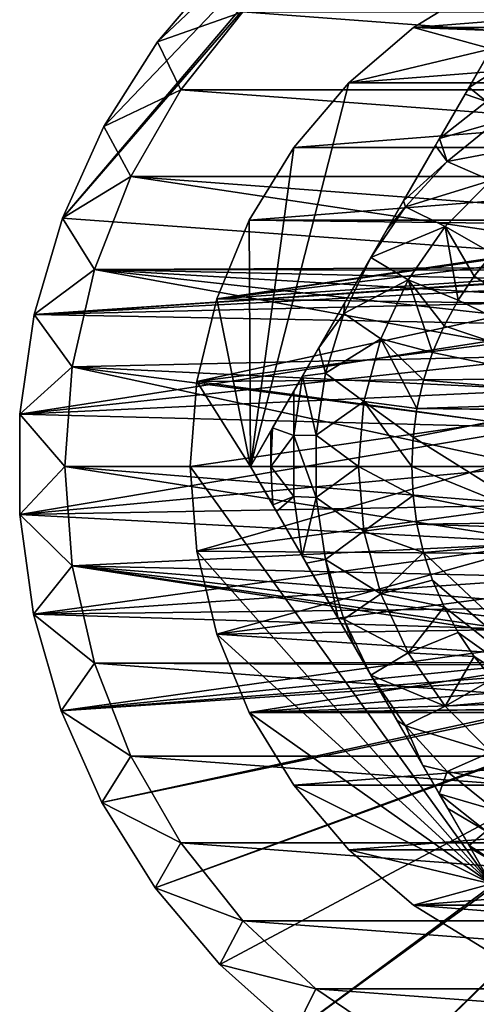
# Model space of a CAD drawing. Header units: inches. Extents: x -9.1 to 9.1, y 0 to 18.8.
# Tile 238 of 256: x 8.358 to 8.529, y 9.525 to 9.893. Entities that reach past the tile are written whole.
import ezdxf

# ---------------------------------------------------------------- set-up
doc = ezdxf.new("R2010")
doc.units = ezdxf.units.IN
doc.header["$LTSCALE"] = 65.185185
doc.header["$MEASUREMENT"] = 0
for name, color, linetype in [('209', 7, 'CONTINUOUS'), ('210', 7, 'CONTINUOUS'), ('211', 7, 'CONTINUOUS'), ('26', 7, 'CONTINUOUS'), ('30', 7, 'CONTINUOUS'), ('399', 7, 'CONTINUOUS'), ('400', 7, 'CONTINUOUS'), ('401', 7, 'CONTINUOUS'), ('402', 7, 'CONTINUOUS'), ('405', 7, 'CONTINUOUS'), ('406', 7, 'CONTINUOUS'), ('437', 7, 'CONTINUOUS'), ('63', 7, 'CONTINUOUS'), ('811', 7, 'CONTINUOUS'), ('815', 7, 'CONTINUOUS'), ('816', 7, 'CONTINUOUS'), ('817', 7, 'CONTINUOUS'), ('818', 7, 'CONTINUOUS')]:
    doc.layers.add(name, color=color, linetype=linetype)

msp = doc.modelspace()

# ---------------------------------------------------------------- linework, layer by layer
at = {"layer": '209', "color": 252, "linetype": 'Continuous', "true_color": 0x969696}
for points in [[(8.44174, 9.89604, 6.407), (8.83156, 9.86683, 6.407), (8.41844, 9.86683, 6.407), (8.44174, 9.89604, 6.407)], [(8.80826, 9.89604, 6.407), (8.83156, 9.86683, 6.407), (8.44174, 9.89604, 6.407), (8.80826, 9.89604, 6.407)], [(8.41844, 9.86683, 6.407), (8.85024, 9.83447, 6.407), (8.39976, 9.83447, 6.407), (8.41844, 9.86683, 6.407)], [(8.83156, 9.86683, 6.407), (8.85024, 9.83447, 6.407), (8.41844, 9.86683, 6.407), (8.83156, 9.86683, 6.407)], [(8.38611, 9.79969, 6.407), (8.39976, 9.83447, 6.407), (8.625, 9.8007, 6.407), (8.38611, 9.79969, 6.407)], [(8.85024, 9.83447, 6.407), (8.86389, 9.79969, 6.407), (8.39976, 9.83447, 6.407), (8.85024, 9.83447, 6.407)], [(8.39976, 9.83447, 6.407), (8.86389, 9.79969, 6.407), (8.625, 9.8007, 6.407), (8.39976, 9.83447, 6.407)], [(8.61043, 9.79927, 6.407), (8.38611, 9.79969, 6.407), (8.625, 9.8007, 6.407), (8.61043, 9.79927, 6.407)], [(8.37779, 9.76326, 6.407), (8.38611, 9.79969, 6.407), (8.56289, 9.7675, 6.407), (8.37779, 9.76326, 6.407)], [(8.56289, 9.7675, 6.407), (8.38611, 9.79969, 6.407), (8.57218, 9.77882, 6.407), (8.56289, 9.7675, 6.407)], [(8.57218, 9.77882, 6.407), (8.38611, 9.79969, 6.407), (8.5835, 9.78811, 6.407), (8.57218, 9.77882, 6.407)], [(8.5835, 9.78811, 6.407), (8.38611, 9.79969, 6.407), (8.59641, 9.79502, 6.407), (8.5835, 9.78811, 6.407)], [(8.59641, 9.79502, 6.407), (8.38611, 9.79969, 6.407), (8.61043, 9.79927, 6.407), (8.59641, 9.79502, 6.407)], [(8.55598, 9.75459, 6.407), (8.37779, 9.76326, 6.407), (8.56289, 9.7675, 6.407), (8.55598, 9.75459, 6.407)], [(8.375, 9.726, 6.407), (8.37779, 9.76326, 6.407), (8.5503, 9.726, 6.407), (8.375, 9.726, 6.407)], [(8.5503, 9.726, 6.407), (8.37779, 9.76326, 6.407), (8.55173, 9.74057, 6.407), (8.5503, 9.726, 6.407)], [(8.55173, 9.74057, 6.407), (8.37779, 9.76326, 6.407), (8.55598, 9.75459, 6.407), (8.55173, 9.74057, 6.407)], [(8.37779, 9.68874, 6.407), (8.375, 9.726, 6.407), (8.55598, 9.69741, 6.407), (8.37779, 9.68874, 6.407)], [(8.55598, 9.69741, 6.407), (8.375, 9.726, 6.407), (8.55173, 9.71143, 6.407), (8.55598, 9.69741, 6.407)], [(8.55173, 9.71143, 6.407), (8.375, 9.726, 6.407), (8.5503, 9.726, 6.407), (8.55173, 9.71143, 6.407)], [(8.56289, 9.6845, 6.407), (8.37779, 9.68874, 6.407), (8.55598, 9.69741, 6.407), (8.56289, 9.6845, 6.407)], [(8.38611, 9.65231, 6.407), (8.37779, 9.68874, 6.407), (8.61043, 9.65273, 6.407), (8.38611, 9.65231, 6.407)], [(8.61043, 9.65273, 6.407), (8.37779, 9.68874, 6.407), (8.59641, 9.65698, 6.407), (8.61043, 9.65273, 6.407)], [(8.59641, 9.65698, 6.407), (8.37779, 9.68874, 6.407), (8.5835, 9.66389, 6.407), (8.59641, 9.65698, 6.407)], [(8.5835, 9.66389, 6.407), (8.37779, 9.68874, 6.407), (8.57218, 9.67318, 6.407), (8.5835, 9.66389, 6.407)], [(8.57218, 9.67318, 6.407), (8.37779, 9.68874, 6.407), (8.56289, 9.6845, 6.407), (8.57218, 9.67318, 6.407)], [(8.625, 9.6513, 6.407), (8.38611, 9.65231, 6.407), (8.61043, 9.65273, 6.407), (8.625, 9.6513, 6.407)], [(8.39976, 9.61753, 6.407), (8.38611, 9.65231, 6.407), (8.85024, 9.61753, 6.407), (8.39976, 9.61753, 6.407)], [(8.85024, 9.61753, 6.407), (8.38611, 9.65231, 6.407), (8.625, 9.6513, 6.407), (8.85024, 9.61753, 6.407)], [(8.41844, 9.58517, 6.407), (8.39976, 9.61753, 6.407), (8.83156, 9.58517, 6.407), (8.41844, 9.58517, 6.407)], [(8.83156, 9.58517, 6.407), (8.39976, 9.61753, 6.407), (8.85024, 9.61753, 6.407), (8.83156, 9.58517, 6.407)], [(8.44174, 9.55596, 6.407), (8.41844, 9.58517, 6.407), (8.80826, 9.55596, 6.407), (8.44174, 9.55596, 6.407)], [(8.80826, 9.55596, 6.407), (8.41844, 9.58517, 6.407), (8.83156, 9.58517, 6.407), (8.80826, 9.55596, 6.407)], [(8.46913, 9.53054, 6.407), (8.44174, 9.55596, 6.407), (8.78087, 9.53054, 6.407), (8.46913, 9.53054, 6.407)], [(8.78087, 9.53054, 6.407), (8.44174, 9.55596, 6.407), (8.80826, 9.55596, 6.407), (8.78087, 9.53054, 6.407)], [(8.5, 9.50949, 6.407), (8.46913, 9.53054, 6.407), (8.75, 9.50949, 6.407), (8.5, 9.50949, 6.407)], [(8.75, 9.50949, 6.407), (8.46913, 9.53054, 6.407), (8.78087, 9.53054, 6.407), (8.75, 9.50949, 6.407)]]:
    msp.add_3dface(points, dxfattribs=at)
at = {"layer": '210', "color": 252, "linetype": 'Continuous', "true_color": 0x969696}
for points in [[(8.37779, 9.68874, 6.532), (8.375, 9.726, 6.532), (8.37779, 9.68874, 6.407), (8.37779, 9.68874, 6.532)], [(8.375, 9.726, 6.532), (8.375, 9.726, 6.407), (8.37779, 9.68874, 6.407), (8.375, 9.726, 6.532)], [(8.38611, 9.65231, 6.532), (8.37779, 9.68874, 6.532), (8.38611, 9.65231, 6.407), (8.38611, 9.65231, 6.532)], [(8.37779, 9.68874, 6.532), (8.37779, 9.68874, 6.407), (8.38611, 9.65231, 6.407), (8.37779, 9.68874, 6.532)], [(8.39976, 9.61753, 6.532), (8.38611, 9.65231, 6.532), (8.39976, 9.61753, 6.407), (8.39976, 9.61753, 6.532)], [(8.38611, 9.65231, 6.532), (8.38611, 9.65231, 6.407), (8.39976, 9.61753, 6.407), (8.38611, 9.65231, 6.532)], [(8.41844, 9.58517, 6.532), (8.39976, 9.61753, 6.532), (8.41844, 9.58517, 6.407), (8.41844, 9.58517, 6.532)], [(8.39976, 9.61753, 6.532), (8.39976, 9.61753, 6.407), (8.41844, 9.58517, 6.407), (8.39976, 9.61753, 6.532)], [(8.44174, 9.55596, 6.532), (8.41844, 9.58517, 6.532), (8.44174, 9.55596, 6.407), (8.44174, 9.55596, 6.532)], [(8.41844, 9.58517, 6.532), (8.41844, 9.58517, 6.407), (8.44174, 9.55596, 6.407), (8.41844, 9.58517, 6.532)], [(8.46913, 9.53054, 6.532), (8.44174, 9.55596, 6.532), (8.46913, 9.53054, 6.407), (8.46913, 9.53054, 6.532)], [(8.44174, 9.55596, 6.532), (8.44174, 9.55596, 6.407), (8.46913, 9.53054, 6.407), (8.44174, 9.55596, 6.532)], [(8.5, 9.50949, 6.532), (8.46913, 9.53054, 6.532), (8.5, 9.50949, 6.407), (8.5, 9.50949, 6.532)], [(8.46913, 9.53054, 6.532), (8.46913, 9.53054, 6.407), (8.5, 9.50949, 6.407), (8.46913, 9.53054, 6.532)]]:
    msp.add_3dface(points, dxfattribs=at)
at = {"layer": '211', "color": 252, "linetype": 'Continuous', "true_color": 0x969696}
for points in [[(8.41844, 9.86683, 6.532), (8.44174, 9.89604, 6.532), (8.44174, 9.89604, 6.407), (8.41844, 9.86683, 6.532)], [(8.41844, 9.86683, 6.532), (8.44174, 9.89604, 6.407), (8.41844, 9.86683, 6.407), (8.41844, 9.86683, 6.532)], [(8.39976, 9.83447, 6.532), (8.41844, 9.86683, 6.532), (8.41844, 9.86683, 6.407), (8.39976, 9.83447, 6.532)], [(8.39976, 9.83447, 6.532), (8.41844, 9.86683, 6.407), (8.39976, 9.83447, 6.407), (8.39976, 9.83447, 6.532)], [(8.38611, 9.79969, 6.532), (8.39976, 9.83447, 6.532), (8.38611, 9.79969, 6.407), (8.38611, 9.79969, 6.532)], [(8.39976, 9.83447, 6.532), (8.39976, 9.83447, 6.407), (8.38611, 9.79969, 6.407), (8.39976, 9.83447, 6.532)], [(8.37779, 9.76326, 6.532), (8.38611, 9.79969, 6.532), (8.37779, 9.76326, 6.407), (8.37779, 9.76326, 6.532)], [(8.38611, 9.79969, 6.532), (8.38611, 9.79969, 6.407), (8.37779, 9.76326, 6.407), (8.38611, 9.79969, 6.532)], [(8.375, 9.726, 6.532), (8.37779, 9.76326, 6.532), (8.375, 9.726, 6.407), (8.375, 9.726, 6.532)], [(8.37779, 9.76326, 6.532), (8.37779, 9.76326, 6.407), (8.375, 9.726, 6.407), (8.37779, 9.76326, 6.532)]]:
    msp.add_3dface(points, dxfattribs=at)
at = {"layer": '26', "color": 253, "linetype": 'Continuous', "true_color": 0xaab4c3}
for points in [[(8.51245, 9.98157, 6.625), (8.37414, 9.81886, 6.625), (8.55719, 10.03027, 6.625), (8.51245, 9.98157, 6.625)], [(8.55719, 10.03027, 6.625), (8.37414, 9.81886, 6.625), (8.625, 9.8007, 6.625), (8.55719, 10.03027, 6.625)], [(8.38963, 9.85312, 6.625), (8.37414, 9.81886, 6.625), (8.51245, 9.98157, 6.625), (8.38963, 9.85312, 6.625)], [(8.40979, 9.88487, 6.625), (8.38963, 9.85312, 6.625), (8.51245, 9.98157, 6.625), (8.40979, 9.88487, 6.625)], [(8.43419, 9.91348, 6.625), (8.40979, 9.88487, 6.625), (8.51245, 9.98157, 6.625), (8.43419, 9.91348, 6.625)], [(8.37414, 9.81886, 6.625), (8.36359, 9.78277, 6.625), (8.625, 9.8007, 6.625), (8.37414, 9.81886, 6.625)], [(8.625, 9.8007, 6.625), (8.36359, 9.78277, 6.625), (8.61043, 9.79927, 6.625), (8.625, 9.8007, 6.625)], [(8.61043, 9.79927, 6.625), (8.36359, 9.78277, 6.625), (8.59641, 9.79502, 6.625), (8.61043, 9.79927, 6.625)], [(8.59641, 9.79502, 6.625), (8.36359, 9.78277, 6.625), (8.5835, 9.78811, 6.625), (8.59641, 9.79502, 6.625)], [(8.5835, 9.78811, 6.625), (8.36359, 9.78277, 6.625), (8.57218, 9.77882, 6.625), (8.5835, 9.78811, 6.625)], [(8.36359, 9.78277, 6.625), (8.35822, 9.74555, 6.625), (8.57218, 9.77882, 6.625), (8.36359, 9.78277, 6.625)], [(8.57218, 9.77882, 6.625), (8.35822, 9.74555, 6.625), (8.56289, 9.7675, 6.625), (8.57218, 9.77882, 6.625)], [(8.56289, 9.7675, 6.625), (8.35822, 9.74555, 6.625), (8.55598, 9.75459, 6.625), (8.56289, 9.7675, 6.625)], [(8.55598, 9.75459, 6.625), (8.35822, 9.74555, 6.625), (8.55173, 9.74057, 6.625), (8.55598, 9.75459, 6.625)], [(8.35822, 9.74555, 6.625), (8.35811, 9.70794, 6.625), (8.55173, 9.74057, 6.625), (8.35822, 9.74555, 6.625)], [(8.55173, 9.74057, 6.625), (8.35811, 9.70794, 6.625), (8.5503, 9.726, 6.625), (8.55173, 9.74057, 6.625)], [(8.5503, 9.726, 6.625), (8.35811, 9.70794, 6.625), (8.55173, 9.71143, 6.625), (8.5503, 9.726, 6.625)], [(8.55173, 9.71143, 6.625), (8.35811, 9.70794, 6.625), (8.55598, 9.69741, 6.625), (8.55173, 9.71143, 6.625)], [(8.35811, 9.70794, 6.625), (8.36328, 9.67069, 6.625), (8.55598, 9.69741, 6.625), (8.35811, 9.70794, 6.625)], [(8.55598, 9.69741, 6.625), (8.36328, 9.67069, 6.625), (8.56289, 9.6845, 6.625), (8.55598, 9.69741, 6.625)], [(8.56289, 9.6845, 6.625), (8.36328, 9.67069, 6.625), (8.57218, 9.67318, 6.625), (8.56289, 9.6845, 6.625)], [(8.52223, 9.47356, 6.625), (8.54865, 9.44925, 6.625), (8.68711, 9.6845, 6.625), (8.52223, 9.47356, 6.625)], [(8.67782, 9.67318, 6.625), (8.52223, 9.47356, 6.625), (8.68711, 9.6845, 6.625), (8.67782, 9.67318, 6.625)], [(8.57218, 9.67318, 6.625), (8.36328, 9.67069, 6.625), (8.5835, 9.66389, 6.625), (8.57218, 9.67318, 6.625)], [(8.49246, 9.49364, 6.625), (8.52223, 9.47356, 6.625), (8.67782, 9.67318, 6.625), (8.49246, 9.49364, 6.625)], [(8.6665, 9.66389, 6.625), (8.49246, 9.49364, 6.625), (8.67782, 9.67318, 6.625), (8.6665, 9.66389, 6.625)], [(8.36328, 9.67069, 6.625), (8.37362, 9.63454, 6.625), (8.5835, 9.66389, 6.625), (8.36328, 9.67069, 6.625)], [(8.5835, 9.66389, 6.625), (8.37362, 9.63454, 6.625), (8.59641, 9.65698, 6.625), (8.5835, 9.66389, 6.625)], [(8.46119, 9.51453, 6.625), (8.49246, 9.49364, 6.625), (8.6665, 9.66389, 6.625), (8.46119, 9.51453, 6.625)], [(8.65359, 9.65698, 6.625), (8.46119, 9.51453, 6.625), (8.6665, 9.66389, 6.625), (8.65359, 9.65698, 6.625)], [(8.59641, 9.65698, 6.625), (8.37362, 9.63454, 6.625), (8.61043, 9.65273, 6.625), (8.59641, 9.65698, 6.625)], [(8.4089, 9.56833, 6.625), (8.43315, 9.53959, 6.625), (8.65359, 9.65698, 6.625), (8.4089, 9.56833, 6.625)], [(8.63957, 9.65273, 6.625), (8.4089, 9.56833, 6.625), (8.65359, 9.65698, 6.625), (8.63957, 9.65273, 6.625)], [(8.43315, 9.53959, 6.625), (8.46119, 9.51453, 6.625), (8.65359, 9.65698, 6.625), (8.43315, 9.53959, 6.625)], [(8.37362, 9.63454, 6.625), (8.625, 9.6513, 6.625), (8.61043, 9.65273, 6.625), (8.37362, 9.63454, 6.625)], [(8.37362, 9.63454, 6.625), (8.38893, 9.60019, 6.625), (8.625, 9.6513, 6.625), (8.37362, 9.63454, 6.625)], [(8.38893, 9.60019, 6.625), (8.4089, 9.56833, 6.625), (8.63957, 9.65273, 6.625), (8.38893, 9.60019, 6.625)], [(8.625, 9.6513, 6.625), (8.38893, 9.60019, 6.625), (8.63957, 9.65273, 6.625), (8.625, 9.6513, 6.625)]]:
    msp.add_3dface(points, dxfattribs=at)
at = {"layer": '30', "color": 253, "linetype": 'Continuous', "true_color": 0xaab4c3}
for points in [[(8.40979, 9.88487, 6.532), (8.43419, 9.91348, 6.532), (8.44174, 9.89604, 6.532), (8.40979, 9.88487, 6.532)], [(8.41844, 9.86683, 6.532), (8.40979, 9.88487, 6.532), (8.44174, 9.89604, 6.532), (8.41844, 9.86683, 6.532)], [(8.38963, 9.85312, 6.532), (8.40979, 9.88487, 6.532), (8.41844, 9.86683, 6.532), (8.38963, 9.85312, 6.532)], [(8.39976, 9.83447, 6.532), (8.38963, 9.85312, 6.532), (8.41844, 9.86683, 6.532), (8.39976, 9.83447, 6.532)], [(8.37414, 9.81886, 6.532), (8.38963, 9.85312, 6.532), (8.39976, 9.83447, 6.532), (8.37414, 9.81886, 6.532)], [(8.38611, 9.79969, 6.532), (8.37414, 9.81886, 6.532), (8.39976, 9.83447, 6.532), (8.38611, 9.79969, 6.532)], [(8.36359, 9.78277, 6.532), (8.37414, 9.81886, 6.532), (8.38611, 9.79969, 6.532), (8.36359, 9.78277, 6.532)], [(8.37779, 9.76326, 6.532), (8.36359, 9.78277, 6.532), (8.38611, 9.79969, 6.532), (8.37779, 9.76326, 6.532)], [(8.35822, 9.74555, 6.532), (8.36359, 9.78277, 6.532), (8.37779, 9.76326, 6.532), (8.35822, 9.74555, 6.532)], [(8.375, 9.726, 6.532), (8.35822, 9.74555, 6.532), (8.37779, 9.76326, 6.532), (8.375, 9.726, 6.532)], [(8.35811, 9.70794, 6.532), (8.35822, 9.74555, 6.532), (8.375, 9.726, 6.532), (8.35811, 9.70794, 6.532)], [(8.37779, 9.68874, 6.532), (8.35811, 9.70794, 6.532), (8.375, 9.726, 6.532), (8.37779, 9.68874, 6.532)], [(8.36328, 9.67069, 6.532), (8.35811, 9.70794, 6.532), (8.37779, 9.68874, 6.532), (8.36328, 9.67069, 6.532)], [(8.38611, 9.65231, 6.532), (8.36328, 9.67069, 6.532), (8.37779, 9.68874, 6.532), (8.38611, 9.65231, 6.532)], [(8.37362, 9.63454, 6.532), (8.36328, 9.67069, 6.532), (8.38611, 9.65231, 6.532), (8.37362, 9.63454, 6.532)], [(8.39976, 9.61753, 6.532), (8.37362, 9.63454, 6.532), (8.38611, 9.65231, 6.532), (8.39976, 9.61753, 6.532)], [(8.38893, 9.60019, 6.532), (8.37362, 9.63454, 6.532), (8.39976, 9.61753, 6.532), (8.38893, 9.60019, 6.532)], [(8.41844, 9.58517, 6.532), (8.38893, 9.60019, 6.532), (8.39976, 9.61753, 6.532), (8.41844, 9.58517, 6.532)], [(8.4089, 9.56833, 6.532), (8.38893, 9.60019, 6.532), (8.41844, 9.58517, 6.532), (8.4089, 9.56833, 6.532)], [(8.44174, 9.55596, 6.532), (8.4089, 9.56833, 6.532), (8.41844, 9.58517, 6.532), (8.44174, 9.55596, 6.532)], [(8.43315, 9.53959, 6.532), (8.4089, 9.56833, 6.532), (8.44174, 9.55596, 6.532), (8.43315, 9.53959, 6.532)], [(8.46913, 9.53054, 6.532), (8.43315, 9.53959, 6.532), (8.44174, 9.55596, 6.532), (8.46913, 9.53054, 6.532)], [(8.46119, 9.51453, 6.532), (8.43315, 9.53959, 6.532), (8.46913, 9.53054, 6.532), (8.46119, 9.51453, 6.532)], [(8.5, 9.50949, 6.532), (8.46119, 9.51453, 6.532), (8.46913, 9.53054, 6.532), (8.5, 9.50949, 6.532)]]:
    msp.add_3dface(points, dxfattribs=at)
at = {"layer": '399', "color": 252, "linetype": 'Continuous', "true_color": 0x969696}
for points in [[(8.53284, 9.90687, 6.319), (8.50568, 9.89023, 6.319), (8.71716, 9.90687, 6.319), (8.53284, 9.90687, 6.319)], [(8.71716, 9.90687, 6.319), (8.50568, 9.89023, 6.319), (8.74432, 9.89023, 6.319), (8.71716, 9.90687, 6.319)], [(8.50568, 9.89023, 6.319), (8.48146, 9.86954, 6.319), (8.74432, 9.89023, 6.319), (8.50568, 9.89023, 6.319)], [(8.74432, 9.89023, 6.319), (8.48146, 9.86954, 6.319), (8.76854, 9.86954, 6.319), (8.74432, 9.89023, 6.319)], [(8.48146, 9.86954, 6.319), (8.46077, 9.84532, 6.319), (8.76854, 9.86954, 6.319), (8.48146, 9.86954, 6.319)], [(8.76854, 9.86954, 6.319), (8.46077, 9.84532, 6.319), (8.78923, 9.84532, 6.319), (8.76854, 9.86954, 6.319)], [(8.46077, 9.84532, 6.319), (8.44413, 9.81816, 6.319), (8.78923, 9.84532, 6.319), (8.46077, 9.84532, 6.319)], [(8.78923, 9.84532, 6.319), (8.44413, 9.81816, 6.319), (8.80587, 9.81816, 6.319), (8.78923, 9.84532, 6.319)], [(8.43194, 9.78873, 6.319), (8.61666, 9.81594, 6.319), (8.44413, 9.81816, 6.319), (8.43194, 9.78873, 6.319)], [(8.60026, 9.81287, 6.319), (8.61666, 9.81594, 6.319), (8.43194, 9.78873, 6.319), (8.60026, 9.81287, 6.319)], [(8.44413, 9.81816, 6.319), (8.61666, 9.81594, 6.319), (8.80587, 9.81816, 6.319), (8.44413, 9.81816, 6.319)], [(8.58471, 9.80685, 6.319), (8.60026, 9.81287, 6.319), (8.43194, 9.78873, 6.319), (8.58471, 9.80685, 6.319)], [(8.57054, 9.79806, 6.319), (8.58471, 9.80685, 6.319), (8.43194, 9.78873, 6.319), (8.57054, 9.79806, 6.319)], [(8.55821, 9.78682, 6.319), (8.57054, 9.79806, 6.319), (8.43194, 9.78873, 6.319), (8.55821, 9.78682, 6.319)], [(8.4245, 9.75776, 6.319), (8.55821, 9.78682, 6.319), (8.43194, 9.78873, 6.319), (8.4245, 9.75776, 6.319)], [(8.54817, 9.7735, 6.319), (8.55821, 9.78682, 6.319), (8.4245, 9.75776, 6.319), (8.54817, 9.7735, 6.319)], [(8.54075, 9.75857, 6.319), (8.54817, 9.7735, 6.319), (8.4245, 9.75776, 6.319), (8.54075, 9.75857, 6.319)], [(8.422, 9.726, 6.319), (8.5362, 9.74252, 6.319), (8.4245, 9.75776, 6.319), (8.422, 9.726, 6.319)], [(8.5362, 9.74252, 6.319), (8.54075, 9.75857, 6.319), (8.4245, 9.75776, 6.319), (8.5362, 9.74252, 6.319)], [(8.53467, 9.726, 6.319), (8.5362, 9.74252, 6.319), (8.422, 9.726, 6.319), (8.53467, 9.726, 6.319)], [(8.53467, 9.726, 6.319), (8.422, 9.726, 6.319), (8.4245, 9.69424, 6.319), (8.53467, 9.726, 6.319)], [(8.5362, 9.70948, 6.319), (8.53467, 9.726, 6.319), (8.4245, 9.69424, 6.319), (8.5362, 9.70948, 6.319)], [(8.54075, 9.69343, 6.319), (8.5362, 9.70948, 6.319), (8.4245, 9.69424, 6.319), (8.54075, 9.69343, 6.319)], [(8.43194, 9.66327, 6.319), (8.54075, 9.69343, 6.319), (8.4245, 9.69424, 6.319), (8.43194, 9.66327, 6.319)], [(8.54817, 9.6785, 6.319), (8.54075, 9.69343, 6.319), (8.43194, 9.66327, 6.319), (8.54817, 9.6785, 6.319)], [(8.55821, 9.66518, 6.319), (8.54817, 9.6785, 6.319), (8.43194, 9.66327, 6.319), (8.55821, 9.66518, 6.319)], [(8.57054, 9.65394, 6.319), (8.55821, 9.66518, 6.319), (8.43194, 9.66327, 6.319), (8.57054, 9.65394, 6.319)], [(8.44413, 9.63384, 6.319), (8.57054, 9.65394, 6.319), (8.43194, 9.66327, 6.319), (8.44413, 9.63384, 6.319)], [(8.58471, 9.64515, 6.319), (8.57054, 9.65394, 6.319), (8.44413, 9.63384, 6.319), (8.58471, 9.64515, 6.319)], [(8.60026, 9.63913, 6.319), (8.58471, 9.64515, 6.319), (8.44413, 9.63384, 6.319), (8.60026, 9.63913, 6.319)], [(8.61666, 9.63606, 6.319), (8.60026, 9.63913, 6.319), (8.44413, 9.63384, 6.319), (8.61666, 9.63606, 6.319)], [(8.63334, 9.63606, 6.319), (8.61666, 9.63606, 6.319), (8.44413, 9.63384, 6.319), (8.63334, 9.63606, 6.319)], [(8.80587, 9.63384, 6.319), (8.63334, 9.63606, 6.319), (8.44413, 9.63384, 6.319), (8.80587, 9.63384, 6.319)], [(8.46077, 9.60668, 6.319), (8.80587, 9.63384, 6.319), (8.44413, 9.63384, 6.319), (8.46077, 9.60668, 6.319)], [(8.78923, 9.60668, 6.319), (8.80587, 9.63384, 6.319), (8.46077, 9.60668, 6.319), (8.78923, 9.60668, 6.319)], [(8.48146, 9.58246, 6.319), (8.78923, 9.60668, 6.319), (8.46077, 9.60668, 6.319), (8.48146, 9.58246, 6.319)], [(8.76854, 9.58246, 6.319), (8.78923, 9.60668, 6.319), (8.48146, 9.58246, 6.319), (8.76854, 9.58246, 6.319)], [(8.50568, 9.56177, 6.319), (8.76854, 9.58246, 6.319), (8.48146, 9.58246, 6.319), (8.50568, 9.56177, 6.319)], [(8.74432, 9.56177, 6.319), (8.76854, 9.58246, 6.319), (8.50568, 9.56177, 6.319), (8.74432, 9.56177, 6.319)], [(8.53284, 9.54513, 6.319), (8.74432, 9.56177, 6.319), (8.50568, 9.56177, 6.319), (8.53284, 9.54513, 6.319)]]:
    msp.add_3dface(points, dxfattribs=at)
at = {"layer": '400', "color": 252, "linetype": 'Continuous', "true_color": 0x969696}
for points in [[(8.53284, 9.90687, 6.294), (8.74432, 9.89023, 6.294), (8.50568, 9.89023, 6.294), (8.53284, 9.90687, 6.294)], [(8.48146, 9.86954, 6.294), (8.50568, 9.89023, 6.294), (8.53479, 9.88225, 6.294), (8.48146, 9.86954, 6.294)], [(8.50568, 9.89023, 6.294), (8.74432, 9.89023, 6.294), (8.71521, 9.88225, 6.294), (8.50568, 9.89023, 6.294)], [(8.53479, 9.88225, 6.294), (8.50568, 9.89023, 6.294), (8.71521, 9.88225, 6.294), (8.53479, 9.88225, 6.294)], [(8.44458, 9.726, 6.294), (8.48146, 9.86954, 6.294), (8.53479, 9.88225, 6.294), (8.44458, 9.726, 6.294)], [(8.46077, 9.84532, 6.294), (8.48146, 9.86954, 6.294), (8.44458, 9.726, 6.294), (8.46077, 9.84532, 6.294)], [(8.44413, 9.81816, 6.294), (8.46077, 9.84532, 6.294), (8.44458, 9.726, 6.294), (8.44413, 9.81816, 6.294)], [(8.43194, 9.78873, 6.294), (8.44413, 9.81816, 6.294), (8.44458, 9.726, 6.294), (8.43194, 9.78873, 6.294)], [(8.4245, 9.75776, 6.294), (8.43194, 9.78873, 6.294), (8.44458, 9.726, 6.294), (8.4245, 9.75776, 6.294)], [(8.422, 9.726, 6.294), (8.4245, 9.75776, 6.294), (8.44458, 9.726, 6.294), (8.422, 9.726, 6.294)], [(8.4245, 9.69424, 6.294), (8.422, 9.726, 6.294), (8.53479, 9.56975, 6.294), (8.4245, 9.69424, 6.294)], [(8.53479, 9.56975, 6.294), (8.422, 9.726, 6.294), (8.44458, 9.726, 6.294), (8.53479, 9.56975, 6.294)], [(8.43194, 9.66327, 6.294), (8.4245, 9.69424, 6.294), (8.53479, 9.56975, 6.294), (8.43194, 9.66327, 6.294)], [(8.44413, 9.63384, 6.294), (8.43194, 9.66327, 6.294), (8.53479, 9.56975, 6.294), (8.44413, 9.63384, 6.294)], [(8.46077, 9.60668, 6.294), (8.44413, 9.63384, 6.294), (8.53479, 9.56975, 6.294), (8.46077, 9.60668, 6.294)], [(8.48146, 9.58246, 6.294), (8.46077, 9.60668, 6.294), (8.53479, 9.56975, 6.294), (8.48146, 9.58246, 6.294)], [(8.50568, 9.56177, 6.294), (8.48146, 9.58246, 6.294), (8.53479, 9.56975, 6.294), (8.50568, 9.56177, 6.294)], [(8.74432, 9.56177, 6.294), (8.50568, 9.56177, 6.294), (8.53479, 9.56975, 6.294), (8.74432, 9.56177, 6.294)], [(8.53284, 9.54513, 6.294), (8.50568, 9.56177, 6.294), (8.71716, 9.54513, 6.294), (8.53284, 9.54513, 6.294)], [(8.71716, 9.54513, 6.294), (8.50568, 9.56177, 6.294), (8.74432, 9.56177, 6.294), (8.71716, 9.54513, 6.294)]]:
    msp.add_3dface(points, dxfattribs=at)
at = {"layer": '401', "color": 252, "linetype": 'Continuous', "true_color": 0x969696}
for points in [[(8.50568, 9.89023, 6.319), (8.53284, 9.90687, 6.319), (8.50568, 9.89023, 6.294), (8.50568, 9.89023, 6.319)], [(8.53284, 9.90687, 6.319), (8.53284, 9.90687, 6.294), (8.50568, 9.89023, 6.294), (8.53284, 9.90687, 6.319)], [(8.48146, 9.86954, 6.319), (8.50568, 9.89023, 6.319), (8.48146, 9.86954, 6.294), (8.48146, 9.86954, 6.319)], [(8.50568, 9.89023, 6.319), (8.50568, 9.89023, 6.294), (8.48146, 9.86954, 6.294), (8.50568, 9.89023, 6.319)], [(8.46077, 9.84532, 6.319), (8.48146, 9.86954, 6.319), (8.46077, 9.84532, 6.294), (8.46077, 9.84532, 6.319)], [(8.48146, 9.86954, 6.319), (8.48146, 9.86954, 6.294), (8.46077, 9.84532, 6.294), (8.48146, 9.86954, 6.319)], [(8.44413, 9.81816, 6.319), (8.46077, 9.84532, 6.319), (8.44413, 9.81816, 6.294), (8.44413, 9.81816, 6.319)], [(8.46077, 9.84532, 6.319), (8.46077, 9.84532, 6.294), (8.44413, 9.81816, 6.294), (8.46077, 9.84532, 6.319)], [(8.43194, 9.78873, 6.319), (8.44413, 9.81816, 6.319), (8.43194, 9.78873, 6.294), (8.43194, 9.78873, 6.319)], [(8.44413, 9.81816, 6.319), (8.44413, 9.81816, 6.294), (8.43194, 9.78873, 6.294), (8.44413, 9.81816, 6.319)], [(8.4245, 9.75776, 6.319), (8.43194, 9.78873, 6.319), (8.4245, 9.75776, 6.294), (8.4245, 9.75776, 6.319)], [(8.43194, 9.78873, 6.319), (8.43194, 9.78873, 6.294), (8.4245, 9.75776, 6.294), (8.43194, 9.78873, 6.319)], [(8.422, 9.726, 6.319), (8.4245, 9.75776, 6.319), (8.422, 9.726, 6.294), (8.422, 9.726, 6.319)], [(8.422, 9.726, 6.294), (8.4245, 9.75776, 6.319), (8.4245, 9.75776, 6.294), (8.422, 9.726, 6.294)]]:
    msp.add_3dface(points, dxfattribs=at)
at = {"layer": '402', "color": 252, "linetype": 'Continuous', "true_color": 0x969696}
for points in [[(8.4245, 9.69424, 6.319), (8.422, 9.726, 6.319), (8.4245, 9.69424, 6.294), (8.4245, 9.69424, 6.319)], [(8.422, 9.726, 6.319), (8.422, 9.726, 6.294), (8.4245, 9.69424, 6.294), (8.422, 9.726, 6.319)], [(8.43194, 9.66327, 6.319), (8.4245, 9.69424, 6.319), (8.43194, 9.66327, 6.294), (8.43194, 9.66327, 6.319)], [(8.4245, 9.69424, 6.319), (8.4245, 9.69424, 6.294), (8.43194, 9.66327, 6.294), (8.4245, 9.69424, 6.319)], [(8.44413, 9.63384, 6.319), (8.43194, 9.66327, 6.319), (8.44413, 9.63384, 6.294), (8.44413, 9.63384, 6.319)], [(8.43194, 9.66327, 6.319), (8.43194, 9.66327, 6.294), (8.44413, 9.63384, 6.294), (8.43194, 9.66327, 6.319)], [(8.46077, 9.60668, 6.319), (8.44413, 9.63384, 6.319), (8.46077, 9.60668, 6.294), (8.46077, 9.60668, 6.319)], [(8.44413, 9.63384, 6.319), (8.44413, 9.63384, 6.294), (8.46077, 9.60668, 6.294), (8.44413, 9.63384, 6.319)], [(8.48146, 9.58246, 6.319), (8.46077, 9.60668, 6.319), (8.48146, 9.58246, 6.294), (8.48146, 9.58246, 6.319)], [(8.46077, 9.60668, 6.319), (8.46077, 9.60668, 6.294), (8.48146, 9.58246, 6.294), (8.46077, 9.60668, 6.319)], [(8.50568, 9.56177, 6.319), (8.48146, 9.58246, 6.319), (8.50568, 9.56177, 6.294), (8.50568, 9.56177, 6.319)], [(8.48146, 9.58246, 6.319), (8.48146, 9.58246, 6.294), (8.50568, 9.56177, 6.294), (8.48146, 9.58246, 6.319)], [(8.53284, 9.54513, 6.319), (8.50568, 9.56177, 6.319), (8.53284, 9.54513, 6.294), (8.53284, 9.54513, 6.319)], [(8.50568, 9.56177, 6.319), (8.50568, 9.56177, 6.294), (8.53284, 9.54513, 6.294), (8.50568, 9.56177, 6.319)]]:
    msp.add_3dface(points, dxfattribs=at)
at = {"layer": '405', "color": 252, "linetype": 'Continuous', "true_color": 0x969696}
for points in [[(8.53479, 9.56975, 6.294), (8.44458, 9.726, 6.294), (8.53479, 9.56975, 6.20023), (8.53479, 9.56975, 6.294)], [(8.53479, 9.56975, 6.20023), (8.44458, 9.726, 6.294), (8.5271, 9.58307, 6.19698), (8.53479, 9.56975, 6.20023)], [(8.44458, 9.726, 6.294), (8.44458, 9.726, 6.20023), (8.45291, 9.71157, 6.19678), (8.44458, 9.726, 6.294)], [(8.5271, 9.58307, 6.19698), (8.44458, 9.726, 6.294), (8.5265, 9.58411, 6.19679), (8.5271, 9.58307, 6.19698)], [(8.5265, 9.58411, 6.19679), (8.44458, 9.726, 6.294), (8.51848, 9.59801, 6.19507), (8.5265, 9.58411, 6.19679)], [(8.51848, 9.59801, 6.19507), (8.44458, 9.726, 6.294), (8.51529, 9.60352, 6.19467), (8.51848, 9.59801, 6.19507)], [(8.51529, 9.60352, 6.19467), (8.44458, 9.726, 6.294), (8.50917, 9.61412, 6.19423), (8.51529, 9.60352, 6.19467)], [(8.50917, 9.61412, 6.19423), (8.44458, 9.726, 6.294), (8.4995, 9.63088, 6.19402), (8.50917, 9.61412, 6.19423)], [(8.4995, 9.63088, 6.19402), (8.44458, 9.726, 6.294), (8.48968, 9.64788, 6.194), (8.4995, 9.63088, 6.19402)], [(8.48968, 9.64788, 6.194), (8.44458, 9.726, 6.294), (8.48354, 9.65851, 6.194), (8.48968, 9.64788, 6.194)], [(8.48354, 9.65851, 6.194), (8.44458, 9.726, 6.294), (8.47743, 9.6691, 6.19404), (8.48354, 9.65851, 6.194)], [(8.47743, 9.6691, 6.19404), (8.44458, 9.726, 6.294), (8.46547, 9.68982, 6.19454), (8.47743, 9.6691, 6.19404)], [(8.46547, 9.68982, 6.19454), (8.44458, 9.726, 6.294), (8.46397, 9.69241, 6.19469), (8.46547, 9.68982, 6.19454)], [(8.46397, 9.69241, 6.19469), (8.44458, 9.726, 6.294), (8.45433, 9.70911, 6.19638), (8.46397, 9.69241, 6.19469)], [(8.45433, 9.70911, 6.19638), (8.44458, 9.726, 6.294), (8.45291, 9.71157, 6.19678), (8.45433, 9.70911, 6.19638)]]:
    msp.add_3dface(points, dxfattribs=at)
at = {"layer": '406', "color": 252, "linetype": 'Continuous', "true_color": 0x969696}
for points in [[(8.44458, 9.726, 6.294), (8.53479, 9.88225, 6.294), (8.44458, 9.726, 6.20023), (8.44458, 9.726, 6.294)], [(8.44458, 9.726, 6.20023), (8.53479, 9.88225, 6.294), (8.45223, 9.73925, 6.19699), (8.44458, 9.726, 6.20023)], [(8.45223, 9.73925, 6.19699), (8.53479, 9.88225, 6.294), (8.45287, 9.74037, 6.19679), (8.45223, 9.73925, 6.19699)], [(8.45287, 9.74037, 6.19679), (8.53479, 9.88225, 6.294), (8.46084, 9.75417, 6.19507), (8.45287, 9.74037, 6.19679)], [(8.46084, 9.75417, 6.19507), (8.53479, 9.88225, 6.294), (8.46408, 9.75978, 6.19467), (8.46084, 9.75417, 6.19507)], [(8.46408, 9.75978, 6.19467), (8.53479, 9.88225, 6.294), (8.47015, 9.77029, 6.19423), (8.46408, 9.75978, 6.19467)], [(8.47015, 9.77029, 6.19423), (8.53479, 9.88225, 6.294), (8.47985, 9.78709, 6.19402), (8.47015, 9.77029, 6.19423)], [(8.47985, 9.78709, 6.19402), (8.53479, 9.88225, 6.294), (8.48968, 9.80413, 6.194), (8.47985, 9.78709, 6.19402)], [(8.48968, 9.80413, 6.194), (8.53479, 9.88225, 6.294), (8.49582, 9.81475, 6.194), (8.48968, 9.80413, 6.194)], [(8.49582, 9.81475, 6.194), (8.53479, 9.88225, 6.294), (8.50192, 9.82532, 6.19404), (8.49582, 9.81475, 6.194)], [(8.50192, 9.82532, 6.19404), (8.53479, 9.88225, 6.294), (8.51387, 9.84602, 6.19454), (8.50192, 9.82532, 6.19404)], [(8.51387, 9.84602, 6.19454), (8.53479, 9.88225, 6.294), (8.51539, 9.84865, 6.19468), (8.51387, 9.84602, 6.19454)], [(8.51539, 9.84865, 6.19468), (8.53479, 9.88225, 6.294), (8.52501, 9.86531, 6.19638), (8.51539, 9.84865, 6.19468)], [(8.52501, 9.86531, 6.19638), (8.53479, 9.88225, 6.294), (8.52646, 9.86782, 6.19678), (8.52501, 9.86531, 6.19638)], [(8.53479, 9.88225, 6.294), (8.53479, 9.88225, 6.20023), (8.52646, 9.86782, 6.19678), (8.53479, 9.88225, 6.294)]]:
    msp.add_3dface(points, dxfattribs=at)
at = {"layer": '437', "color": 252, "linetype": 'Continuous', "true_color": 0x969696}
for points in [[(8.51753, 9.81572, 6.194), (8.53467, 9.83296, 6.194), (8.53525, 9.80565, 6.214), (8.51753, 9.81572, 6.194)], [(8.50363, 9.79577, 6.194), (8.51753, 9.81572, 6.194), (8.52235, 9.78815, 6.214), (8.50363, 9.79577, 6.194)], [(8.52235, 9.78815, 6.214), (8.51753, 9.81572, 6.194), (8.5284, 9.79719, 6.214), (8.52235, 9.78815, 6.214)], [(8.5284, 9.79719, 6.214), (8.51753, 9.81572, 6.194), (8.53525, 9.80565, 6.214), (8.5284, 9.79719, 6.214)], [(8.49338, 9.77372, 6.194), (8.50363, 9.79577, 6.194), (8.51282, 9.7686, 6.214), (8.49338, 9.77372, 6.194)], [(8.51282, 9.7686, 6.214), (8.50363, 9.79577, 6.194), (8.51714, 9.77859, 6.214), (8.51282, 9.7686, 6.214)], [(8.51714, 9.77859, 6.214), (8.50363, 9.79577, 6.194), (8.52235, 9.78815, 6.214), (8.51714, 9.77859, 6.214)], [(8.48711, 9.75022, 6.194), (8.49338, 9.77372, 6.194), (8.50697, 9.74765, 6.214), (8.48711, 9.75022, 6.194)], [(8.50697, 9.74765, 6.214), (8.49338, 9.77372, 6.194), (8.50942, 9.75826, 6.214), (8.50697, 9.74765, 6.214)], [(8.50942, 9.75826, 6.214), (8.49338, 9.77372, 6.194), (8.51282, 9.7686, 6.214), (8.50942, 9.75826, 6.214)], [(8.485, 9.726, 6.194), (8.48711, 9.75022, 6.194), (8.505, 9.726, 6.214), (8.485, 9.726, 6.194)], [(8.505, 9.726, 6.214), (8.48711, 9.75022, 6.194), (8.50549, 9.73687, 6.214), (8.505, 9.726, 6.214)], [(8.50549, 9.73687, 6.214), (8.48711, 9.75022, 6.194), (8.50697, 9.74765, 6.214), (8.50549, 9.73687, 6.214)], [(8.48711, 9.70178, 6.194), (8.485, 9.726, 6.194), (8.50549, 9.71513, 6.214), (8.48711, 9.70178, 6.194)], [(8.50549, 9.71513, 6.214), (8.485, 9.726, 6.194), (8.505, 9.726, 6.214), (8.50549, 9.71513, 6.214)], [(8.50697, 9.70435, 6.214), (8.48711, 9.70178, 6.194), (8.50549, 9.71513, 6.214), (8.50697, 9.70435, 6.214)], [(8.50942, 9.69374, 6.214), (8.48711, 9.70178, 6.194), (8.50697, 9.70435, 6.214), (8.50942, 9.69374, 6.214)], [(8.49338, 9.67828, 6.194), (8.48711, 9.70178, 6.194), (8.50942, 9.69374, 6.214), (8.49338, 9.67828, 6.194)], [(8.51282, 9.6834, 6.214), (8.49338, 9.67828, 6.194), (8.50942, 9.69374, 6.214), (8.51282, 9.6834, 6.214)], [(8.51714, 9.67341, 6.214), (8.49338, 9.67828, 6.194), (8.51282, 9.6834, 6.214), (8.51714, 9.67341, 6.214)], [(8.50363, 9.65623, 6.194), (8.49338, 9.67828, 6.194), (8.51714, 9.67341, 6.214), (8.50363, 9.65623, 6.194)], [(8.52235, 9.66385, 6.214), (8.50363, 9.65623, 6.194), (8.51714, 9.67341, 6.214), (8.52235, 9.66385, 6.214)], [(8.5284, 9.65481, 6.214), (8.50363, 9.65623, 6.194), (8.52235, 9.66385, 6.214), (8.5284, 9.65481, 6.214)], [(8.51753, 9.63628, 6.194), (8.50363, 9.65623, 6.194), (8.5284, 9.65481, 6.214), (8.51753, 9.63628, 6.194)], [(8.53525, 9.64635, 6.214), (8.51753, 9.63628, 6.194), (8.5284, 9.65481, 6.214), (8.53525, 9.64635, 6.214)], [(8.54283, 9.63855, 6.214), (8.51753, 9.63628, 6.194), (8.53525, 9.64635, 6.214), (8.54283, 9.63855, 6.214)], [(8.53467, 9.61904, 6.194), (8.51753, 9.63628, 6.194), (8.54283, 9.63855, 6.214), (8.53467, 9.61904, 6.194)]]:
    msp.add_3dface(points, dxfattribs=at)
at = {"layer": '63', "color": 253, "linetype": 'Continuous', "true_color": 0xaab4c3}
for points in [[(8.40979, 9.88487, 6.625), (8.43419, 9.91348, 6.625), (8.40979, 9.88487, 6.532), (8.40979, 9.88487, 6.625)], [(8.43419, 9.91348, 6.625), (8.43419, 9.91348, 6.532), (8.40979, 9.88487, 6.532), (8.43419, 9.91348, 6.625)], [(8.38963, 9.85312, 6.625), (8.40979, 9.88487, 6.625), (8.38963, 9.85312, 6.532), (8.38963, 9.85312, 6.625)], [(8.40979, 9.88487, 6.625), (8.40979, 9.88487, 6.532), (8.38963, 9.85312, 6.532), (8.40979, 9.88487, 6.625)], [(8.37414, 9.81886, 6.625), (8.38963, 9.85312, 6.625), (8.37414, 9.81886, 6.532), (8.37414, 9.81886, 6.625)], [(8.38963, 9.85312, 6.625), (8.38963, 9.85312, 6.532), (8.37414, 9.81886, 6.532), (8.38963, 9.85312, 6.625)], [(8.36359, 9.78277, 6.625), (8.37414, 9.81886, 6.625), (8.36359, 9.78277, 6.532), (8.36359, 9.78277, 6.625)], [(8.37414, 9.81886, 6.625), (8.37414, 9.81886, 6.532), (8.36359, 9.78277, 6.532), (8.37414, 9.81886, 6.625)], [(8.35822, 9.74555, 6.625), (8.36359, 9.78277, 6.625), (8.35822, 9.74555, 6.532), (8.35822, 9.74555, 6.625)], [(8.36359, 9.78277, 6.625), (8.36359, 9.78277, 6.532), (8.35822, 9.74555, 6.532), (8.36359, 9.78277, 6.625)], [(8.35811, 9.70794, 6.625), (8.35822, 9.74555, 6.625), (8.35811, 9.70794, 6.532), (8.35811, 9.70794, 6.625)], [(8.35822, 9.74555, 6.625), (8.35822, 9.74555, 6.532), (8.35811, 9.70794, 6.532), (8.35822, 9.74555, 6.625)], [(8.36328, 9.67069, 6.625), (8.35811, 9.70794, 6.625), (8.36328, 9.67069, 6.532), (8.36328, 9.67069, 6.625)], [(8.35811, 9.70794, 6.625), (8.35811, 9.70794, 6.532), (8.36328, 9.67069, 6.532), (8.35811, 9.70794, 6.625)], [(8.37362, 9.63454, 6.625), (8.36328, 9.67069, 6.625), (8.37362, 9.63454, 6.532), (8.37362, 9.63454, 6.625)], [(8.36328, 9.67069, 6.625), (8.36328, 9.67069, 6.532), (8.37362, 9.63454, 6.532), (8.36328, 9.67069, 6.625)], [(8.38893, 9.60019, 6.625), (8.37362, 9.63454, 6.625), (8.38893, 9.60019, 6.532), (8.38893, 9.60019, 6.625)], [(8.37362, 9.63454, 6.625), (8.37362, 9.63454, 6.532), (8.38893, 9.60019, 6.532), (8.37362, 9.63454, 6.625)], [(8.4089, 9.56833, 6.625), (8.38893, 9.60019, 6.625), (8.4089, 9.56833, 6.532), (8.4089, 9.56833, 6.625)], [(8.38893, 9.60019, 6.625), (8.38893, 9.60019, 6.532), (8.4089, 9.56833, 6.532), (8.38893, 9.60019, 6.625)], [(8.43315, 9.53959, 6.625), (8.4089, 9.56833, 6.625), (8.43315, 9.53959, 6.532), (8.43315, 9.53959, 6.625)], [(8.4089, 9.56833, 6.625), (8.4089, 9.56833, 6.532), (8.43315, 9.53959, 6.532), (8.4089, 9.56833, 6.625)], [(8.46119, 9.51453, 6.625), (8.43315, 9.53959, 6.625), (8.46119, 9.51453, 6.532), (8.46119, 9.51453, 6.625)], [(8.43315, 9.53959, 6.625), (8.43315, 9.53959, 6.532), (8.46119, 9.51453, 6.532), (8.43315, 9.53959, 6.625)]]:
    msp.add_3dface(points, dxfattribs=at)
at = {"layer": '811', "color": 252, "linetype": 'Continuous', "true_color": 0x969696}
for points in [[(8.53627, 9.85461, 6.194), (8.55455, 9.84698, 6.194), (8.51828, 9.84013, 6.194), (8.53627, 9.85461, 6.194)], [(8.55455, 9.84698, 6.194), (8.53467, 9.83296, 6.194), (8.51828, 9.84013, 6.194), (8.55455, 9.84698, 6.194)], [(8.51828, 9.84013, 6.194), (8.53467, 9.83296, 6.194), (8.50262, 9.82314, 6.194), (8.51828, 9.84013, 6.194)], [(8.53467, 9.83296, 6.194), (8.51753, 9.81572, 6.194), (8.50262, 9.82314, 6.194), (8.53467, 9.83296, 6.194)], [(8.51753, 9.81572, 6.194), (8.48968, 9.80413, 6.194), (8.50262, 9.82314, 6.194), (8.51753, 9.81572, 6.194)], [(8.48968, 9.80413, 6.194), (8.51753, 9.81572, 6.194), (8.50363, 9.79577, 6.194), (8.48968, 9.80413, 6.194)], [(8.48968, 9.80413, 6.194), (8.50363, 9.79577, 6.194), (8.47958, 9.78315, 6.194), (8.48968, 9.80413, 6.194)], [(8.50363, 9.79577, 6.194), (8.49338, 9.77372, 6.194), (8.47958, 9.78315, 6.194), (8.50363, 9.79577, 6.194)], [(8.47958, 9.78315, 6.194), (8.49338, 9.77372, 6.194), (8.47268, 9.76081, 6.194), (8.47958, 9.78315, 6.194)], [(8.49338, 9.77372, 6.194), (8.48711, 9.75022, 6.194), (8.47268, 9.76081, 6.194), (8.49338, 9.77372, 6.194)], [(8.47268, 9.76081, 6.194), (8.48711, 9.75022, 6.194), (8.46919, 9.73769, 6.194), (8.47268, 9.76081, 6.194)], [(8.48711, 9.75022, 6.194), (8.485, 9.726, 6.194), (8.46919, 9.73769, 6.194), (8.48711, 9.75022, 6.194)], [(8.46919, 9.73769, 6.194), (8.485, 9.726, 6.194), (8.46919, 9.71431, 6.194), (8.46919, 9.73769, 6.194)], [(8.485, 9.726, 6.194), (8.48711, 9.70178, 6.194), (8.46919, 9.71431, 6.194), (8.485, 9.726, 6.194)], [(8.46919, 9.71431, 6.194), (8.48711, 9.70178, 6.194), (8.47268, 9.69119, 6.194), (8.46919, 9.71431, 6.194)], [(8.48711, 9.70178, 6.194), (8.49338, 9.67828, 6.194), (8.47268, 9.69119, 6.194), (8.48711, 9.70178, 6.194)], [(8.47268, 9.69119, 6.194), (8.49338, 9.67828, 6.194), (8.47958, 9.66885, 6.194), (8.47268, 9.69119, 6.194)], [(8.49338, 9.67828, 6.194), (8.50363, 9.65623, 6.194), (8.47958, 9.66885, 6.194), (8.49338, 9.67828, 6.194)], [(8.50363, 9.65623, 6.194), (8.48968, 9.64788, 6.194), (8.47958, 9.66885, 6.194), (8.50363, 9.65623, 6.194)], [(8.48968, 9.64788, 6.194), (8.50363, 9.65623, 6.194), (8.51753, 9.63628, 6.194), (8.48968, 9.64788, 6.194)], [(8.48968, 9.64788, 6.194), (8.51753, 9.63628, 6.194), (8.50262, 9.62886, 6.194), (8.48968, 9.64788, 6.194)], [(8.51753, 9.63628, 6.194), (8.53467, 9.61904, 6.194), (8.50262, 9.62886, 6.194), (8.51753, 9.63628, 6.194)], [(8.50262, 9.62886, 6.194), (8.53467, 9.61904, 6.194), (8.51828, 9.61187, 6.194), (8.50262, 9.62886, 6.194)], [(8.53467, 9.61904, 6.194), (8.55455, 9.60502, 6.194), (8.51828, 9.61187, 6.194), (8.53467, 9.61904, 6.194)], [(8.51828, 9.61187, 6.194), (8.55455, 9.60502, 6.194), (8.53627, 9.59739, 6.194), (8.51828, 9.61187, 6.194)]]:
    msp.add_3dface(points, dxfattribs=at)
at = {"layer": '815', "color": 252, "linetype": 'Continuous', "true_color": 0x969696}
for points in [[(8.6, 9.75061, 6.214), (8.5284, 9.79719, 6.214), (8.53525, 9.80565, 6.214), (8.6, 9.75061, 6.214)], [(8.6, 9.75061, 6.214), (8.52235, 9.78815, 6.214), (8.5284, 9.79719, 6.214), (8.6, 9.75061, 6.214)], [(8.6, 9.75061, 6.214), (8.51714, 9.77859, 6.214), (8.52235, 9.78815, 6.214), (8.6, 9.75061, 6.214)], [(8.6, 9.75061, 6.214), (8.51282, 9.7686, 6.214), (8.51714, 9.77859, 6.214), (8.6, 9.75061, 6.214)], [(8.6, 9.75061, 6.214), (8.50942, 9.75826, 6.214), (8.51282, 9.7686, 6.214), (8.6, 9.75061, 6.214)], [(8.6, 9.75061, 6.214), (8.50697, 9.74765, 6.214), (8.50942, 9.75826, 6.214), (8.6, 9.75061, 6.214)], [(8.6, 9.75061, 6.214), (8.59132, 9.74701, 6.214), (8.50697, 9.74765, 6.214), (8.6, 9.75061, 6.214)], [(8.55649, 9.74701, 6.214), (8.50549, 9.73687, 6.214), (8.50697, 9.74765, 6.214), (8.55649, 9.74701, 6.214)], [(8.55649, 9.74701, 6.214), (8.55649, 9.70499, 6.214), (8.50549, 9.73687, 6.214), (8.55649, 9.74701, 6.214)], [(8.59132, 9.74701, 6.214), (8.55649, 9.74701, 6.214), (8.50697, 9.74765, 6.214), (8.59132, 9.74701, 6.214)], [(8.55649, 9.70499, 6.214), (8.505, 9.726, 6.214), (8.50549, 9.73687, 6.214), (8.55649, 9.70499, 6.214)], [(8.55649, 9.70499, 6.214), (8.50549, 9.71513, 6.214), (8.505, 9.726, 6.214), (8.55649, 9.70499, 6.214)], [(8.55649, 9.70499, 6.214), (8.50697, 9.70435, 6.214), (8.50549, 9.71513, 6.214), (8.55649, 9.70499, 6.214)], [(8.55649, 9.70499, 6.214), (8.6, 9.70139, 6.214), (8.50697, 9.70435, 6.214), (8.55649, 9.70499, 6.214)], [(8.6, 9.70139, 6.214), (8.50942, 9.69374, 6.214), (8.50697, 9.70435, 6.214), (8.6, 9.70139, 6.214)], [(8.6, 9.70139, 6.214), (8.6, 9.60863, 6.214), (8.50942, 9.69374, 6.214), (8.6, 9.70139, 6.214)], [(8.6, 9.60863, 6.214), (8.51282, 9.6834, 6.214), (8.50942, 9.69374, 6.214), (8.6, 9.60863, 6.214)], [(8.6, 9.60863, 6.214), (8.51714, 9.67341, 6.214), (8.51282, 9.6834, 6.214), (8.6, 9.60863, 6.214)], [(8.6, 9.60863, 6.214), (8.52235, 9.66385, 6.214), (8.51714, 9.67341, 6.214), (8.6, 9.60863, 6.214)], [(8.6, 9.60863, 6.214), (8.5284, 9.65481, 6.214), (8.52235, 9.66385, 6.214), (8.6, 9.60863, 6.214)], [(8.6, 9.60863, 6.214), (8.53525, 9.64635, 6.214), (8.5284, 9.65481, 6.214), (8.6, 9.60863, 6.214)]]:
    msp.add_3dface(points, dxfattribs=at)
at = {"layer": '816', "color": 252, "linetype": 'Continuous', "true_color": 0x969696}
for points in [[(8.52646, 9.86782, 6.19678), (8.53479, 9.88225, 6.20023), (8.5386, 9.8756, 6.19681), (8.52646, 9.86782, 6.19678)], [(8.53303, 9.86253, 6.19471), (8.52646, 9.86782, 6.19678), (8.5386, 9.8756, 6.19681), (8.53303, 9.86253, 6.19471)], [(8.52501, 9.86531, 6.19638), (8.52646, 9.86782, 6.19678), (8.53303, 9.86253, 6.19471), (8.52501, 9.86531, 6.19638)], [(8.51539, 9.84865, 6.19468), (8.52501, 9.86531, 6.19638), (8.53303, 9.86253, 6.19471), (8.51539, 9.84865, 6.19468)], [(8.53627, 9.85461, 6.194), (8.51539, 9.84865, 6.19468), (8.53303, 9.86253, 6.19471), (8.53627, 9.85461, 6.194)], [(8.51539, 9.84865, 6.19468), (8.53627, 9.85461, 6.194), (8.51828, 9.84013, 6.194), (8.51539, 9.84865, 6.19468)], [(8.51387, 9.84602, 6.19454), (8.51539, 9.84865, 6.19468), (8.51828, 9.84013, 6.194), (8.51387, 9.84602, 6.19454)], [(8.50192, 9.82532, 6.19404), (8.51387, 9.84602, 6.19454), (8.51828, 9.84013, 6.194), (8.50192, 9.82532, 6.19404)], [(8.50192, 9.82532, 6.19404), (8.51828, 9.84013, 6.194), (8.50262, 9.82314, 6.194), (8.50192, 9.82532, 6.19404)], [(8.48968, 9.80413, 6.194), (8.49582, 9.81475, 6.194), (8.50262, 9.82314, 6.194), (8.48968, 9.80413, 6.194)], [(8.49582, 9.81475, 6.194), (8.50192, 9.82532, 6.19404), (8.50262, 9.82314, 6.194), (8.49582, 9.81475, 6.194)]]:
    msp.add_3dface(points, dxfattribs=at)
at = {"layer": '817', "color": 252, "linetype": 'Continuous', "true_color": 0x969696}
for points in [[(8.47985, 9.78709, 6.19402), (8.48968, 9.80413, 6.194), (8.47958, 9.78315, 6.194), (8.47985, 9.78709, 6.19402)], [(8.47015, 9.77029, 6.19423), (8.47985, 9.78709, 6.19402), (8.47958, 9.78315, 6.194), (8.47015, 9.77029, 6.19423)], [(8.47015, 9.77029, 6.19423), (8.47958, 9.78315, 6.194), (8.47268, 9.76081, 6.194), (8.47015, 9.77029, 6.19423)], [(8.46408, 9.75978, 6.19467), (8.47015, 9.77029, 6.19423), (8.47268, 9.76081, 6.194), (8.46408, 9.75978, 6.19467)], [(8.46084, 9.75417, 6.19507), (8.46408, 9.75978, 6.19467), (8.46078, 9.73751, 6.19471), (8.46084, 9.75417, 6.19507)], [(8.46408, 9.75978, 6.19467), (8.46919, 9.73769, 6.194), (8.46078, 9.73751, 6.19471), (8.46408, 9.75978, 6.19467)], [(8.46408, 9.75978, 6.19467), (8.47268, 9.76081, 6.194), (8.46919, 9.73769, 6.194), (8.46408, 9.75978, 6.19467)], [(8.45287, 9.74037, 6.19679), (8.46084, 9.75417, 6.19507), (8.46078, 9.73751, 6.19471), (8.45287, 9.74037, 6.19679)], [(8.44458, 9.726, 6.20023), (8.45223, 9.73925, 6.19699), (8.45224, 9.72589, 6.19681), (8.44458, 9.726, 6.20023)], [(8.45223, 9.73925, 6.19699), (8.45287, 9.74037, 6.19679), (8.45224, 9.72589, 6.19681), (8.45223, 9.73925, 6.19699)], [(8.45287, 9.74037, 6.19679), (8.46078, 9.73751, 6.19471), (8.45224, 9.72589, 6.19681), (8.45287, 9.74037, 6.19679)], [(8.46919, 9.73769, 6.194), (8.46919, 9.71431, 6.194), (8.46078, 9.73751, 6.19471), (8.46919, 9.73769, 6.194)], [(8.46078, 9.73751, 6.19471), (8.46077, 9.71473, 6.19471), (8.45224, 9.72589, 6.19681), (8.46078, 9.73751, 6.19471)], [(8.46078, 9.73751, 6.19471), (8.46919, 9.71431, 6.194), (8.46077, 9.71473, 6.19471), (8.46078, 9.73751, 6.19471)], [(8.45291, 9.71157, 6.19678), (8.44458, 9.726, 6.20023), (8.45224, 9.72589, 6.19681), (8.45291, 9.71157, 6.19678)], [(8.46077, 9.71473, 6.19471), (8.45291, 9.71157, 6.19678), (8.45224, 9.72589, 6.19681), (8.46077, 9.71473, 6.19471)], [(8.45433, 9.70911, 6.19638), (8.45291, 9.71157, 6.19678), (8.46077, 9.71473, 6.19471), (8.45433, 9.70911, 6.19638)], [(8.46397, 9.69241, 6.19469), (8.45433, 9.70911, 6.19638), (8.46077, 9.71473, 6.19471), (8.46397, 9.69241, 6.19469)], [(8.46919, 9.71431, 6.194), (8.46397, 9.69241, 6.19469), (8.46077, 9.71473, 6.19471), (8.46919, 9.71431, 6.194)], [(8.46397, 9.69241, 6.19469), (8.46919, 9.71431, 6.194), (8.47268, 9.69119, 6.194), (8.46397, 9.69241, 6.19469)], [(8.46547, 9.68982, 6.19454), (8.46397, 9.69241, 6.19469), (8.47268, 9.69119, 6.194), (8.46547, 9.68982, 6.19454)], [(8.47743, 9.6691, 6.19404), (8.46547, 9.68982, 6.19454), (8.47268, 9.69119, 6.194), (8.47743, 9.6691, 6.19404)], [(8.47743, 9.6691, 6.19404), (8.47268, 9.69119, 6.194), (8.47958, 9.66885, 6.194), (8.47743, 9.6691, 6.19404)], [(8.48354, 9.65851, 6.194), (8.47743, 9.6691, 6.19404), (8.47958, 9.66885, 6.194), (8.48354, 9.65851, 6.194)], [(8.48968, 9.64788, 6.194), (8.48354, 9.65851, 6.194), (8.47958, 9.66885, 6.194), (8.48968, 9.64788, 6.194)]]:
    msp.add_3dface(points, dxfattribs=at)
at = {"layer": '818', "color": 252, "linetype": 'Continuous', "true_color": 0x969696}
for points in [[(8.4995, 9.63088, 6.19402), (8.48968, 9.64788, 6.194), (8.50262, 9.62886, 6.194), (8.4995, 9.63088, 6.19402)], [(8.50917, 9.61412, 6.19423), (8.4995, 9.63088, 6.19402), (8.50262, 9.62886, 6.194), (8.50917, 9.61412, 6.19423)], [(8.50917, 9.61412, 6.19423), (8.50262, 9.62886, 6.194), (8.51828, 9.61187, 6.194), (8.50917, 9.61412, 6.19423)], [(8.51529, 9.60352, 6.19467), (8.50917, 9.61412, 6.19423), (8.51828, 9.61187, 6.194), (8.51529, 9.60352, 6.19467)], [(8.51529, 9.60352, 6.19467), (8.51828, 9.61187, 6.194), (8.53627, 9.59739, 6.194), (8.51529, 9.60352, 6.19467)], [(8.51848, 9.59801, 6.19507), (8.51529, 9.60352, 6.19467), (8.53291, 9.58955, 6.19471), (8.51848, 9.59801, 6.19507)], [(8.51529, 9.60352, 6.19467), (8.53627, 9.59739, 6.194), (8.53291, 9.58955, 6.19471), (8.51529, 9.60352, 6.19467)], [(8.5265, 9.58411, 6.19679), (8.51848, 9.59801, 6.19507), (8.53291, 9.58955, 6.19471), (8.5265, 9.58411, 6.19679)], [(8.5265, 9.58411, 6.19679), (8.53291, 9.58955, 6.19471), (8.53871, 9.57633, 6.19681), (8.5265, 9.58411, 6.19679)], [(8.5271, 9.58307, 6.19698), (8.5265, 9.58411, 6.19679), (8.53871, 9.57633, 6.19681), (8.5271, 9.58307, 6.19698)], [(8.53479, 9.56975, 6.20023), (8.5271, 9.58307, 6.19698), (8.53871, 9.57633, 6.19681), (8.53479, 9.56975, 6.20023)]]:
    msp.add_3dface(points, dxfattribs=at)

doc.saveas('drawing.dxf')
